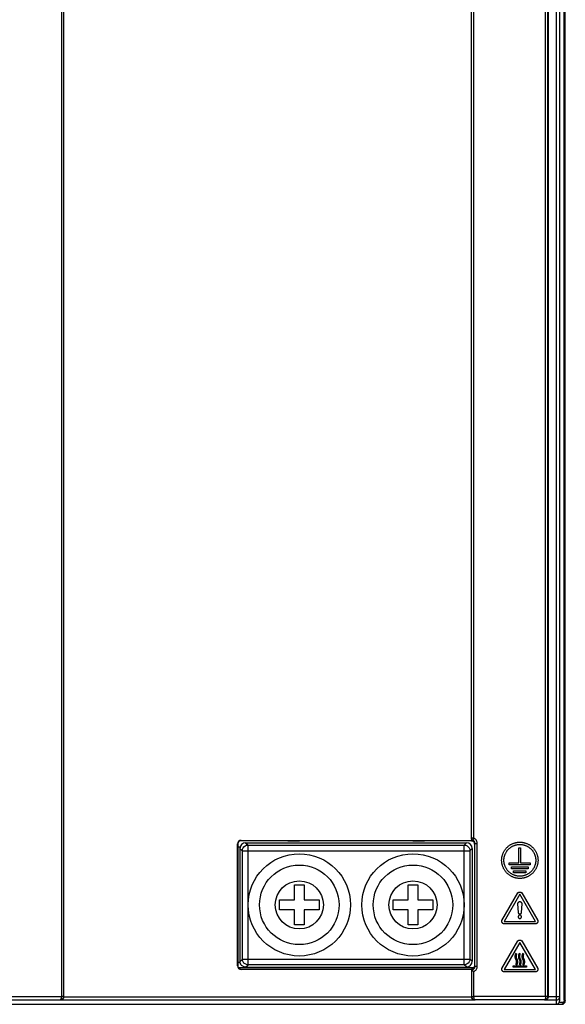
# Model space of a CAD drawing. Header units: millimetres. Extents: x -2013 to 423, y -990 to -169.
# Tile 25 of 50: x -402 to -354, y -578 to -491. Entities that reach past the tile are written whole.
import ezdxf

# ---------------------------------------------------------------- set-up
doc = ezdxf.new("R2010")
doc.units = ezdxf.units.MM
doc.header["$LTSCALE"] = 30.734
doc.layers.get('0').update_dxf_attribs({"linetype": 'CONTINUOUS'})
doc.layers.add('3_ALL_AXES', color=7, linetype='CONTINUOUS')
doc.layers.add('7_ALL_FEATURES', color=7, linetype='CONTINUOUS')

msp = doc.modelspace()

# ---------------------------------------------------------------- linework, layer by layer
at = {"color": 7, "linetype": 'Continuous'}
for p, q in [((-354.514, -327.851), (-354.514, -577.851)), ((-354.214, -328.151), (-354.214, -577.551)), ((-353.802, -577.489), (-353.802, -328.213)), ((-353.714, -577.551), (-353.714, -328.151)), ((-355.442, -577.163), (-355.442, -360.764)), ((-355.242, -577.16), (-355.242, -360.764)), ((-355.214, -360.735), (-355.214, -577.188)), ((-398.051, -364.271), (-398.051, -577.163)), ((-397.851, -364.271), (-397.851, -577.16)), ((-361.956, -563.238), (-361.956, -478.301)), ((-361.756, -563.238), (-361.756, -478.301)), ((-382.543, -563.723), (-382.518, -563.747)), ((-382.543, -574.479), (-382.543, -563.723)), ((-382.525, -563.997), (-382.323, -564.003)), ((-382.518, -563.747), (-382.518, -568.34)), ((-382.243, -563.423), (-361.987, -563.423)), ((-381.839, -563.627), (-362.404, -563.64)), ((-381.839, -563.627), (-381.627, -563.838)), ((-381.627, -563.838), (-362.602, -563.838)), ((-381.627, -574.364), (-381.627, -563.838)), ((-378.123, -563.451), (-377.105, -563.451)), ((-367.123, -563.451), (-366.105, -563.451)), ((-362.404, -563.64), (-362.602, -563.838)), ((-362.602, -574.364), (-362.602, -563.838)), ((-361.954, -563.332), (-361.963, -563.276)), ((-361.756, -563.238), (-361.956, -563.238)), ((-361.837, -563.42), (-361.853, -563.455)), ((-361.778, -563.282), (-361.756, -563.238)), ((-361.717, -563.691), (-361.712, -563.747)), ((-361.712, -563.747), (-361.659, -563.695)), ((-361.712, -563.747), (-361.712, -568.34)), ((-361.659, -563.695), (-361.459, -563.695)), ((-361.659, -574.507), (-361.659, -563.695)), ((-361.459, -574.507), (-361.459, -563.695)), ((-357.802, -564.079), (-357.642, -564.079)), ((-357.802, -565.403), (-357.802, -564.079)), ((-357.642, -564.079), (-357.642, -565.403)), ((-382.339, -564.126), (-382.127, -564.338)), ((-382.339, -564.126), (-382.339, -574.132)), ((-382.127, -564.338), (-362.102, -564.338)), ((-382.127, -573.864), (-382.127, -564.338)), ((-361.904, -564.14), (-362.102, -564.338)), ((-362.102, -564.338), (-362.102, -573.864)), ((-361.904, -564.14), (-361.904, -574.061)), ((-358.638, -565.403), (-357.802, -565.403)), ((-358.638, -565.563), (-358.638, -565.403)), ((-356.806, -565.563), (-358.638, -565.563)), ((-358.456, -565.76), (-356.987, -565.76)), ((-358.456, -565.92), (-358.456, -565.76)), ((-357.642, -565.403), (-356.806, -565.403)), ((-356.987, -565.76), (-356.987, -565.92)), ((-356.806, -565.403), (-356.806, -565.563)), ((-356.987, -565.92), (-358.456, -565.92)), ((-358.267, -566.116), (-357.177, -566.116)), ((-358.267, -566.276), (-358.267, -566.116)), ((-357.177, -566.276), (-358.267, -566.276)), ((-357.177, -566.116), (-357.177, -566.276)), ((-382.518, -568.34), (-382.515, -568.342)), ((-382.515, -568.342), (-382.515, -569.36)), ((-361.712, -568.34), (-361.715, -568.342)), ((-361.715, -568.342), (-361.715, -569.36)), ((-359.287, -570.478), (-357.883, -568.045)), ((-357.714, -568.171), (-359.093, -570.561)), ((-356.334, -570.561), (-357.714, -568.171)), ((-357.545, -568.045), (-356.14, -570.478)), ((-357.833, -569.763), (-357.882, -569)), ((-357.545, -569), (-357.594, -569.763)), ((-382.518, -569.361), (-382.515, -569.36)), ((-382.518, -569.361), (-382.518, -574.455)), ((-361.712, -569.361), (-361.715, -569.36)), ((-361.712, -569.361), (-361.712, -574.455)), ((-356.309, -570.77), (-359.118, -570.77)), ((-359.093, -570.561), (-356.334, -570.561)), ((-359.287, -574.707), (-357.883, -572.275)), ((-357.714, -572.401), (-359.093, -574.79)), ((-356.334, -574.79), (-357.714, -572.401)), ((-357.545, -572.275), (-356.14, -574.707)), ((-357.973, -573.461), (-358.085, -573.394)), ((-357.667, -573.461), (-357.778, -573.394)), ((-357.357, -573.461), (-357.469, -573.394)), ((-382.518, -574.455), (-382.543, -574.479)), ((-382.527, -574.137), (-382.339, -574.132)), ((-382.339, -574.075), (-382.127, -573.864)), ((-382.32, -574.23), (-382.339, -574.132)), ((-382.127, -573.864), (-362.102, -573.864)), ((-381.839, -574.575), (-381.627, -574.364)), ((-362.602, -574.364), (-381.627, -574.364)), ((-362.404, -574.561), (-362.602, -574.364)), ((-361.904, -574.061), (-362.102, -573.864)), ((-361.712, -574.455), (-361.659, -574.507)), ((-358.3, -574.452), (-357.127, -574.452)), ((-358.3, -574.582), (-358.3, -574.452)), ((-358.083, -574.315), (-357.975, -574.387)), ((-357.777, -574.315), (-357.668, -574.387)), ((-357.467, -574.315), (-357.359, -574.387)), ((-357.127, -574.452), (-357.127, -574.582)), ((-361.786, -574.651), (-382.444, -574.651)), ((-382.219, -574.754), (-382.243, -574.779)), ((-361.987, -574.779), (-382.243, -574.779)), ((-381.839, -574.575), (-362.404, -574.561)), ((-361.956, -574.807), (-361.956, -577.16)), ((-361.806, -574.651), (-361.745, -574.59)), ((-361.756, -574.964), (-361.714, -574.943)), ((-361.756, -577.163), (-361.756, -574.964)), ((-361.659, -574.507), (-361.459, -574.507)), ((-356.309, -575), (-359.118, -575)), ((-359.093, -574.79), (-356.334, -574.79)), ((-357.127, -574.582), (-358.3, -574.582)), ((-415.025, -577.851), (-354.014, -577.851)), ((-402.844, -577.163), (-398.051, -577.163)), ((-402.808, -577.463), (-398.15, -577.463)), ((-398.142, -577.498), (-398.15, -577.463)), ((-361.666, -577.498), (-398.142, -577.498)), ((-397.844, -577.188), (-397.851, -577.16)), ((-397.844, -577.16), (-397.844, -577.198)), ((-397.844, -577.198), (-361.963, -577.198)), ((-361.963, -577.198), (-361.963, -577.16)), ((-361.956, -577.16), (-361.949, -577.16)), ((-355.442, -577.163), (-361.756, -577.163)), ((-361.657, -577.463), (-361.666, -577.498)), ((-355.538, -577.463), (-361.657, -577.463)), ((-355.503, -577.498), (-355.538, -577.463)), ((-354.514, -577.498), (-355.503, -577.498)), ((-355.214, -577.188), (-355.242, -577.16)), ((-354.214, -577.198), (-355.214, -577.198)), ((-354.436, -577.488), (-354.514, -577.498)), ((-354.367, -577.459), (-354.436, -577.488)), ((-354.239, -577.672), (-353.909, -577.672)), ((-353.716, -577.586), (-353.714, -577.551))]:
    msp.add_line(p, q, dxfattribs=at)
for points in [[(-382.219, -563.447), (-382.275, -563.453), (-382.331, -563.469), (-382.385, -563.497), (-382.433, -563.537), (-382.471, -563.584), (-382.498, -563.638), (-382.514, -563.693), (-382.518, -563.747)], [(-382.127, -564.338), (-382.11, -564.209), (-382.06, -564.088), (-381.981, -563.985), (-381.877, -563.905), (-381.757, -563.855), (-381.627, -563.838)], [(-362.602, -563.838), (-362.472, -563.855), (-362.352, -563.905), (-362.248, -563.985), (-362.169, -564.088), (-362.119, -564.209), (-362.102, -564.338)], [(-362.011, -563.447), (-361.952, -563.453), (-361.895, -563.47), (-361.843, -563.499)], [(-361.853, -563.455), (-361.871, -563.446), (-361.89, -563.439), (-361.908, -563.434), (-361.927, -563.429), (-361.945, -563.426), (-361.963, -563.423)], [(-361.837, -563.42), (-361.871, -563.402), (-361.9, -563.376), (-361.924, -563.346), (-361.942, -563.312), (-361.952, -563.276), (-361.956, -563.238)], [(-361.853, -563.455), (-361.899, -563.422), (-361.933, -563.381), (-361.954, -563.332)], [(-361.843, -563.499), (-361.797, -563.537), (-361.76, -563.583), (-361.733, -563.636), (-361.717, -563.691)], [(-361.837, -563.42), (-361.832, -563.413), (-361.825, -563.393), (-361.812, -563.364), (-361.795, -563.326), (-361.778, -563.282)], [(-361.659, -563.695), (-361.66, -563.669), (-361.663, -563.644), (-361.669, -563.619), (-361.676, -563.594), (-361.686, -563.569), (-361.698, -563.547), (-361.71, -563.526), (-361.724, -563.508), (-361.738, -563.491), (-361.754, -563.476), (-361.771, -563.461), (-361.79, -563.447), (-361.812, -563.433), (-361.837, -563.42)], [(-361.459, -563.695), (-361.461, -563.652), (-361.466, -563.61), (-361.475, -563.568), (-361.488, -563.527), (-361.505, -563.486), (-361.524, -563.448), (-361.545, -563.415), (-361.567, -563.384), (-361.591, -563.356), (-361.617, -563.33), (-361.646, -563.305), (-361.678, -563.281), (-361.715, -563.259), (-361.756, -563.238)], [(-359.314, -565.177), (-359.313, -565.128), (-359.311, -565.079), (-359.306, -565.03), (-359.301, -564.981), (-359.294, -564.932), (-359.285, -564.883), (-359.274, -564.834), (-359.263, -564.785), (-359.249, -564.737), (-359.234, -564.689), (-359.218, -564.641), (-359.2, -564.594), (-359.181, -564.548), (-359.16, -564.501), (-359.138, -564.456), (-359.115, -564.411), (-359.09, -564.367), (-359.064, -564.324), (-359.036, -564.281), (-359.008, -564.24), (-358.977, -564.199), (-358.946, -564.159), (-358.913, -564.121), (-358.879, -564.083), (-358.844, -564.047), (-358.808, -564.012), (-358.77, -563.978), (-358.732, -563.945), (-358.692, -563.914), (-358.651, -563.884), (-358.61, -563.855), (-358.567, -563.827), (-358.524, -563.801), (-358.48, -563.776), (-358.435, -563.753), (-358.39, -563.731), (-358.344, -563.71), (-358.297, -563.691), (-358.25, -563.673), (-358.202, -563.657), (-358.154, -563.642), (-358.106, -563.629), (-358.057, -563.617), (-358.008, -563.606), (-357.959, -563.598), (-357.91, -563.59), (-357.861, -563.585), (-357.812, -563.581), (-357.763, -563.578), (-357.714, -563.577)], [(-359.114, -565.177), (-359.113, -565.134), (-359.111, -565.091), (-359.107, -565.048), (-359.102, -565.005), (-359.096, -564.962), (-359.088, -564.92), (-359.079, -564.877), (-359.069, -564.834), (-359.057, -564.792), (-359.044, -564.75), (-359.03, -564.708), (-359.014, -564.667), (-358.998, -564.626), (-358.98, -564.586), (-358.96, -564.546), (-358.94, -564.507), (-358.918, -564.468), (-358.895, -564.43), (-358.871, -564.393), (-358.846, -564.357), (-358.819, -564.321), (-358.792, -564.287), (-358.763, -564.253), (-358.734, -564.22), (-358.703, -564.188), (-358.671, -564.157), (-358.638, -564.128), (-358.605, -564.099), (-358.57, -564.072), (-358.534, -564.045), (-358.498, -564.02), (-358.461, -563.996), (-358.423, -563.973), (-358.384, -563.951), (-358.345, -563.931), (-358.305, -563.912), (-358.265, -563.894), (-358.224, -563.877), (-358.183, -563.861), (-358.141, -563.847), (-358.099, -563.834), (-358.057, -563.822), (-358.014, -563.812), (-357.972, -563.803), (-357.929, -563.795), (-357.886, -563.789), (-357.843, -563.784), (-357.8, -563.78), (-357.757, -563.778), (-357.714, -563.777)], [(-357.714, -563.577), (-357.665, -563.578), (-357.616, -563.581), (-357.566, -563.585), (-357.517, -563.59), (-357.468, -563.598), (-357.419, -563.606), (-357.37, -563.617), (-357.322, -563.629), (-357.273, -563.642), (-357.225, -563.657), (-357.178, -563.673), (-357.131, -563.691), (-357.084, -563.71), (-357.038, -563.731), (-356.992, -563.753), (-356.948, -563.776), (-356.904, -563.801), (-356.86, -563.827), (-356.818, -563.855), (-356.776, -563.884), (-356.735, -563.914), (-356.696, -563.945), (-356.657, -563.978), (-356.62, -564.012), (-356.583, -564.047), (-356.548, -564.083), (-356.514, -564.121), (-356.482, -564.159), (-356.45, -564.199), (-356.42, -564.24), (-356.391, -564.281), (-356.364, -564.324), (-356.338, -564.367), (-356.313, -564.411), (-356.289, -564.456), (-356.267, -564.501), (-356.247, -564.548), (-356.227, -564.594), (-356.21, -564.641), (-356.193, -564.689), (-356.178, -564.737), (-356.165, -564.785), (-356.153, -564.834), (-356.143, -564.883), (-356.134, -564.932), (-356.127, -564.981), (-356.121, -565.03), (-356.117, -565.079), (-356.115, -565.128), (-356.114, -565.177)], [(-357.714, -563.777), (-357.671, -563.778), (-357.628, -563.78), (-357.585, -563.784), (-357.542, -563.789), (-357.499, -563.795), (-357.456, -563.803), (-357.413, -563.812), (-357.371, -563.822), (-357.328, -563.834), (-357.286, -563.847), (-357.245, -563.861), (-357.204, -563.877), (-357.163, -563.894), (-357.122, -563.912), (-357.083, -563.931), (-357.043, -563.951), (-357.005, -563.973), (-356.967, -563.996), (-356.93, -564.02), (-356.893, -564.045), (-356.858, -564.072), (-356.823, -564.099), (-356.789, -564.128), (-356.756, -564.157), (-356.725, -564.188), (-356.694, -564.22), (-356.664, -564.253), (-356.636, -564.287), (-356.608, -564.321), (-356.582, -564.357), (-356.557, -564.393), (-356.533, -564.43), (-356.51, -564.468), (-356.488, -564.507), (-356.467, -564.546), (-356.448, -564.586), (-356.43, -564.626), (-356.413, -564.667), (-356.398, -564.708), (-356.383, -564.75), (-356.37, -564.792), (-356.359, -564.834), (-356.348, -564.877), (-356.339, -564.919), (-356.331, -564.962), (-356.325, -565.005), (-356.32, -565.048), (-356.317, -565.091), (-356.315, -565.134), (-356.314, -565.177)], [(-357.714, -566.777), (-357.763, -566.776), (-357.812, -566.774), (-357.861, -566.77), (-357.91, -566.764), (-357.959, -566.757), (-358.008, -566.748), (-358.057, -566.738), (-358.106, -566.726), (-358.154, -566.713), (-358.202, -566.698), (-358.25, -566.682), (-358.297, -566.664), (-358.344, -566.645), (-358.39, -566.624), (-358.435, -566.602), (-358.48, -566.578), (-358.524, -566.554), (-358.567, -566.527), (-358.61, -566.5), (-358.651, -566.471), (-358.692, -566.441), (-358.732, -566.41), (-358.77, -566.377), (-358.808, -566.343), (-358.844, -566.308), (-358.879, -566.271), (-358.913, -566.234), (-358.946, -566.195), (-358.977, -566.156), (-359.008, -566.115), (-359.036, -566.073), (-359.064, -566.031), (-359.09, -565.988), (-359.115, -565.943), (-359.138, -565.899), (-359.16, -565.853), (-359.181, -565.807), (-359.2, -565.76), (-359.218, -565.713), (-359.234, -565.666), (-359.249, -565.618), (-359.263, -565.569), (-359.274, -565.521), (-359.285, -565.472), (-359.294, -565.423), (-359.301, -565.374), (-359.306, -565.325), (-359.311, -565.276), (-359.313, -565.226), (-359.314, -565.177)], [(-357.714, -566.577), (-357.757, -566.577), (-357.8, -566.574), (-357.843, -566.571), (-357.886, -566.566), (-357.929, -566.56), (-357.972, -566.552), (-358.014, -566.543), (-358.057, -566.532), (-358.099, -566.521), (-358.141, -566.508), (-358.183, -566.493), (-358.224, -566.478), (-358.265, -566.461), (-358.305, -566.443), (-358.345, -566.424), (-358.384, -566.403), (-358.423, -566.382), (-358.461, -566.359), (-358.498, -566.335), (-358.534, -566.309), (-358.57, -566.283), (-358.604, -566.256), (-358.638, -566.227), (-358.671, -566.197), (-358.703, -566.166), (-358.734, -566.135), (-358.763, -566.102), (-358.792, -566.068), (-358.819, -566.033), (-358.846, -565.998), (-358.871, -565.961), (-358.895, -565.924), (-358.918, -565.886), (-358.94, -565.848), (-358.96, -565.808), (-358.979, -565.769), (-358.998, -565.728), (-359.014, -565.688), (-359.03, -565.646), (-359.044, -565.605), (-359.057, -565.563), (-359.069, -565.52), (-359.079, -565.478), (-359.088, -565.435), (-359.096, -565.392), (-359.102, -565.349), (-359.107, -565.306), (-359.111, -565.263), (-359.113, -565.22), (-359.114, -565.177)], [(-356.314, -565.177), (-356.315, -565.22), (-356.317, -565.263), (-356.32, -565.306), (-356.325, -565.349), (-356.331, -565.392), (-356.339, -565.435), (-356.348, -565.478), (-356.359, -565.52), (-356.37, -565.563), (-356.383, -565.605), (-356.398, -565.646), (-356.413, -565.687), (-356.43, -565.728), (-356.448, -565.769), (-356.467, -565.808), (-356.488, -565.848), (-356.51, -565.886), (-356.532, -565.924), (-356.557, -565.961), (-356.582, -565.998), (-356.608, -566.033), (-356.636, -566.068), (-356.664, -566.102), (-356.694, -566.135), (-356.725, -566.166), (-356.756, -566.197), (-356.789, -566.227), (-356.823, -566.255), (-356.858, -566.283), (-356.893, -566.309), (-356.93, -566.335), (-356.967, -566.359), (-357.005, -566.381), (-357.043, -566.403), (-357.083, -566.424), (-357.122, -566.443), (-357.163, -566.461), (-357.204, -566.478), (-357.245, -566.493), (-357.286, -566.508), (-357.328, -566.521), (-357.371, -566.532), (-357.413, -566.543), (-357.456, -566.552), (-357.499, -566.56), (-357.542, -566.566), (-357.585, -566.571), (-357.628, -566.574), (-357.671, -566.577), (-357.714, -566.577)], [(-356.114, -565.177), (-356.115, -565.226), (-356.117, -565.275), (-356.121, -565.325), (-356.127, -565.374), (-356.134, -565.423), (-356.143, -565.472), (-356.153, -565.521), (-356.165, -565.569), (-356.178, -565.618), (-356.193, -565.666), (-356.21, -565.713), (-356.227, -565.76), (-356.247, -565.807), (-356.267, -565.853), (-356.289, -565.899), (-356.313, -565.943), (-356.338, -565.988), (-356.364, -566.031), (-356.391, -566.073), (-356.42, -566.115), (-356.45, -566.156), (-356.482, -566.195), (-356.514, -566.234), (-356.548, -566.271), (-356.583, -566.308), (-356.62, -566.343), (-356.657, -566.377), (-356.696, -566.41), (-356.735, -566.441), (-356.776, -566.471), (-356.818, -566.5), (-356.86, -566.527), (-356.904, -566.554), (-356.948, -566.578), (-356.992, -566.602), (-357.038, -566.624), (-357.084, -566.644), (-357.131, -566.664), (-357.178, -566.682), (-357.225, -566.698), (-357.273, -566.713), (-357.322, -566.726), (-357.37, -566.738), (-357.419, -566.748), (-357.468, -566.757), (-357.517, -566.764), (-357.566, -566.77), (-357.616, -566.774), (-357.665, -566.776), (-357.714, -566.777)], [(-357.883, -568.045), (-357.88, -568.041), (-357.877, -568.037), (-357.874, -568.032), (-357.871, -568.028), (-357.867, -568.025), (-357.863, -568.021), (-357.859, -568.017), (-357.855, -568.014), (-357.851, -568.011), (-357.847, -568.007), (-357.842, -568.004), (-357.837, -568.002), (-357.832, -567.999), (-357.827, -567.996), (-357.822, -567.994), (-357.817, -567.991), (-357.811, -567.989), (-357.806, -567.987), (-357.8, -567.985), (-357.794, -567.983), (-357.788, -567.982), (-357.783, -567.98), (-357.777, -567.979), (-357.77, -567.977), (-357.764, -567.976), (-357.758, -567.975), (-357.752, -567.974), (-357.746, -567.974), (-357.739, -567.973), (-357.733, -567.973), (-357.726, -567.972), (-357.72, -567.972), (-357.714, -567.972), (-357.707, -567.972), (-357.701, -567.972), (-357.695, -567.973), (-357.688, -567.973), (-357.682, -567.974), (-357.676, -567.974), (-357.669, -567.975), (-357.663, -567.976), (-357.657, -567.977), (-357.651, -567.979), (-357.645, -567.98), (-357.639, -567.982), (-357.633, -567.983), (-357.627, -567.985), (-357.622, -567.987), (-357.616, -567.989), (-357.611, -567.991), (-357.605, -567.994), (-357.6, -567.996), (-357.595, -567.999), (-357.59, -568.002), (-357.585, -568.004), (-357.581, -568.007), (-357.576, -568.011), (-357.572, -568.014), (-357.568, -568.017), (-357.564, -568.021), (-357.56, -568.025), (-357.557, -568.028), (-357.553, -568.032), (-357.55, -568.037), (-357.547, -568.041), (-357.545, -568.045)], [(-357.882, -569), (-357.882, -568.995), (-357.882, -568.99), (-357.882, -568.986), (-357.881, -568.981), (-357.88, -568.976), (-357.88, -568.972), (-357.879, -568.967), (-357.878, -568.962), (-357.876, -568.958), (-357.875, -568.953), (-357.874, -568.948), (-357.872, -568.943), (-357.87, -568.939), (-357.869, -568.934), (-357.867, -568.929), (-357.865, -568.924), (-357.862, -568.92), (-357.86, -568.915), (-357.858, -568.911), (-357.855, -568.906), (-357.853, -568.902), (-357.85, -568.897), (-357.847, -568.893), (-357.844, -568.888), (-357.841, -568.884), (-357.838, -568.88), (-357.835, -568.876), (-357.832, -568.872), (-357.829, -568.867), (-357.825, -568.864), (-357.822, -568.86), (-357.818, -568.856), (-357.815, -568.852), (-357.811, -568.849), (-357.807, -568.845), (-357.803, -568.842), (-357.8, -568.839), (-357.796, -568.836), (-357.792, -568.833), (-357.788, -568.83), (-357.784, -568.827), (-357.779, -568.824), (-357.775, -568.822), (-357.771, -568.82), (-357.767, -568.817), (-357.763, -568.815), (-357.758, -568.813), (-357.754, -568.812), (-357.75, -568.81), (-357.745, -568.809), (-357.741, -568.807), (-357.736, -568.806), (-357.732, -568.806), (-357.727, -568.805), (-357.723, -568.804), (-357.718, -568.804), (-357.714, -568.804)], [(-357.714, -568.804), (-357.709, -568.804), (-357.705, -568.804), (-357.7, -568.805), (-357.696, -568.806), (-357.691, -568.806), (-357.687, -568.807), (-357.682, -568.809), (-357.678, -568.81), (-357.674, -568.812), (-357.669, -568.813), (-357.665, -568.815), (-357.661, -568.817), (-357.656, -568.82), (-357.652, -568.822), (-357.648, -568.824), (-357.644, -568.827), (-357.64, -568.83), (-357.636, -568.833), (-357.632, -568.836), (-357.628, -568.839), (-357.624, -568.842), (-357.62, -568.845), (-357.616, -568.849), (-357.613, -568.852), (-357.609, -568.856), (-357.606, -568.86), (-357.602, -568.864), (-357.599, -568.867), (-357.595, -568.872), (-357.592, -568.876), (-357.589, -568.88), (-357.586, -568.884), (-357.583, -568.888), (-357.58, -568.893), (-357.577, -568.897), (-357.575, -568.902), (-357.572, -568.906), (-357.57, -568.911), (-357.567, -568.915), (-357.565, -568.92), (-357.563, -568.924), (-357.561, -568.929), (-357.559, -568.934), (-357.557, -568.939), (-357.555, -568.943), (-357.554, -568.948), (-357.552, -568.953), (-357.551, -568.958), (-357.55, -568.962), (-357.549, -568.967), (-357.548, -568.972), (-357.547, -568.976), (-357.546, -568.981), (-357.546, -568.986), (-357.545, -568.99), (-357.545, -568.995), (-357.545, -569)], [(-357.714, -569.999), (-357.718, -569.999), (-357.722, -569.999), (-357.726, -569.999), (-357.73, -570), (-357.734, -570.001), (-357.738, -570.001), (-357.742, -570.002), (-357.746, -570.004), (-357.75, -570.005), (-357.754, -570.006), (-357.758, -570.008), (-357.762, -570.009), (-357.766, -570.011), (-357.77, -570.013), (-357.774, -570.015), (-357.778, -570.017), (-357.782, -570.02), (-357.785, -570.022), (-357.789, -570.025), (-357.793, -570.027), (-357.796, -570.03), (-357.8, -570.033), (-357.804, -570.036), (-357.807, -570.038), (-357.81, -570.042), (-357.814, -570.045), (-357.817, -570.048), (-357.82, -570.051), (-357.823, -570.054), (-357.826, -570.058), (-357.829, -570.061), (-357.832, -570.065), (-357.835, -570.069), (-357.838, -570.072), (-357.84, -570.076), (-357.843, -570.08), (-357.845, -570.083), (-357.848, -570.087), (-357.85, -570.091), (-357.852, -570.095), (-357.854, -570.099), (-357.855, -570.103), (-357.857, -570.107), (-357.859, -570.111), (-357.86, -570.115), (-357.861, -570.119), (-357.863, -570.123), (-357.864, -570.127), (-357.864, -570.131), (-357.865, -570.135), (-357.866, -570.139), (-357.866, -570.143), (-357.866, -570.147), (-357.866, -570.151)], [(-357.866, -570.151), (-357.866, -570.155), (-357.866, -570.159), (-357.866, -570.163), (-357.865, -570.167), (-357.864, -570.171), (-357.864, -570.175), (-357.863, -570.179), (-357.861, -570.184), (-357.86, -570.188), (-357.859, -570.192), (-357.857, -570.196), (-357.855, -570.2), (-357.854, -570.203), (-357.852, -570.207), (-357.85, -570.211), (-357.848, -570.215), (-357.845, -570.219), (-357.843, -570.223), (-357.84, -570.227), (-357.838, -570.23), (-357.835, -570.234), (-357.832, -570.238), (-357.829, -570.241), (-357.826, -570.245), (-357.823, -570.248), (-357.82, -570.251), (-357.817, -570.255), (-357.814, -570.258), (-357.81, -570.261), (-357.807, -570.264), (-357.804, -570.267), (-357.8, -570.27), (-357.796, -570.273), (-357.793, -570.275), (-357.789, -570.278), (-357.785, -570.28), (-357.782, -570.283), (-357.778, -570.285), (-357.774, -570.287), (-357.77, -570.289), (-357.766, -570.291), (-357.762, -570.293), (-357.758, -570.295), (-357.754, -570.296), (-357.75, -570.298), (-357.746, -570.299), (-357.742, -570.3), (-357.738, -570.301), (-357.734, -570.302), (-357.73, -570.303), (-357.726, -570.303), (-357.722, -570.304), (-357.718, -570.304), (-357.714, -570.304)], [(-357.714, -569.919), (-357.717, -569.919), (-357.72, -569.919), (-357.724, -569.919), (-357.727, -569.918), (-357.73, -569.917), (-357.733, -569.917), (-357.736, -569.916), (-357.74, -569.914), (-357.743, -569.913), (-357.746, -569.912), (-357.749, -569.911), (-357.752, -569.909), (-357.755, -569.907), (-357.758, -569.905), (-357.761, -569.904), (-357.764, -569.902), (-357.767, -569.899), (-357.769, -569.897), (-357.772, -569.895), (-357.775, -569.892), (-357.777, -569.89), (-357.78, -569.887), (-357.783, -569.885), (-357.785, -569.882), (-357.788, -569.879), (-357.79, -569.876), (-357.792, -569.873), (-357.795, -569.87), (-357.797, -569.867), (-357.799, -569.864), (-357.801, -569.861), (-357.804, -569.858), (-357.806, -569.854), (-357.808, -569.851), (-357.809, -569.848), (-357.811, -569.844), (-357.813, -569.841), (-357.815, -569.837), (-357.816, -569.834), (-357.818, -569.83), (-357.82, -569.827), (-357.821, -569.823), (-357.822, -569.82), (-357.824, -569.816), (-357.825, -569.812), (-357.826, -569.809), (-357.827, -569.805), (-357.828, -569.801), (-357.829, -569.798), (-357.83, -569.794), (-357.831, -569.791), (-357.831, -569.787), (-357.832, -569.784), (-357.832, -569.78), (-357.833, -569.777), (-357.833, -569.773), (-357.833, -569.77), (-357.833, -569.766), (-357.833, -569.763)], [(-357.594, -569.763), (-357.594, -569.766), (-357.594, -569.77), (-357.594, -569.773), (-357.595, -569.777), (-357.595, -569.78), (-357.596, -569.784), (-357.596, -569.787), (-357.597, -569.791), (-357.598, -569.794), (-357.598, -569.798), (-357.599, -569.801), (-357.6, -569.805), (-357.601, -569.809), (-357.602, -569.812), (-357.604, -569.816), (-357.605, -569.82), (-357.606, -569.823), (-357.608, -569.827), (-357.609, -569.83), (-357.611, -569.834), (-357.613, -569.837), (-357.614, -569.841), (-357.616, -569.844), (-357.618, -569.848), (-357.62, -569.851), (-357.622, -569.854), (-357.624, -569.858), (-357.626, -569.861), (-357.628, -569.864), (-357.63, -569.867), (-357.633, -569.87), (-357.635, -569.873), (-357.637, -569.876), (-357.64, -569.879), (-357.642, -569.882), (-357.645, -569.885), (-357.647, -569.887), (-357.65, -569.89), (-357.653, -569.892), (-357.655, -569.895), (-357.658, -569.897), (-357.661, -569.899), (-357.664, -569.902), (-357.667, -569.904), (-357.669, -569.905), (-357.672, -569.907), (-357.675, -569.909), (-357.678, -569.911), (-357.681, -569.912), (-357.685, -569.913), (-357.688, -569.914), (-357.691, -569.916), (-357.694, -569.917), (-357.697, -569.917), (-357.7, -569.918), (-357.704, -569.919), (-357.707, -569.919), (-357.71, -569.919), (-357.714, -569.919)], [(-357.561, -570.151), (-357.561, -570.147), (-357.561, -570.143), (-357.562, -570.139), (-357.562, -570.135), (-357.563, -570.131), (-357.564, -570.127), (-357.565, -570.123), (-357.566, -570.119), (-357.567, -570.115), (-357.569, -570.111), (-357.57, -570.107), (-357.572, -570.103), (-357.574, -570.099), (-357.576, -570.095), (-357.578, -570.091), (-357.58, -570.087), (-357.582, -570.083), (-357.584, -570.08), (-357.587, -570.076), (-357.59, -570.072), (-357.592, -570.069), (-357.595, -570.065), (-357.598, -570.061), (-357.601, -570.058), (-357.604, -570.054), (-357.607, -570.051), (-357.61, -570.048), (-357.614, -570.045), (-357.617, -570.042), (-357.62, -570.038), (-357.624, -570.036), (-357.627, -570.033), (-357.631, -570.03), (-357.635, -570.027), (-357.638, -570.025), (-357.642, -570.022), (-357.646, -570.02), (-357.65, -570.017), (-357.654, -570.015), (-357.657, -570.013), (-357.661, -570.011), (-357.665, -570.009), (-357.669, -570.008), (-357.673, -570.006), (-357.677, -570.005), (-357.681, -570.004), (-357.685, -570.002), (-357.689, -570.001), (-357.694, -570.001), (-357.698, -570), (-357.702, -569.999), (-357.706, -569.999), (-357.71, -569.999), (-357.714, -569.999)], [(-357.714, -570.304), (-357.71, -570.304), (-357.706, -570.304), (-357.702, -570.303), (-357.698, -570.303), (-357.694, -570.302), (-357.689, -570.301), (-357.685, -570.3), (-357.681, -570.299), (-357.677, -570.298), (-357.673, -570.296), (-357.669, -570.295), (-357.665, -570.293), (-357.661, -570.291), (-357.657, -570.289), (-357.654, -570.287), (-357.65, -570.285), (-357.646, -570.283), (-357.642, -570.28), (-357.638, -570.278), (-357.635, -570.275), (-357.631, -570.273), (-357.627, -570.27), (-357.624, -570.267), (-357.62, -570.264), (-357.617, -570.261), (-357.614, -570.258), (-357.61, -570.255), (-357.607, -570.251), (-357.604, -570.248), (-357.601, -570.245), (-357.598, -570.241), (-357.595, -570.238), (-357.592, -570.234), (-357.59, -570.23), (-357.587, -570.227), (-357.584, -570.223), (-357.582, -570.219), (-357.58, -570.215), (-357.578, -570.211), (-357.576, -570.207), (-357.574, -570.203), (-357.572, -570.2), (-357.57, -570.196), (-357.569, -570.192), (-357.567, -570.188), (-357.566, -570.184), (-357.565, -570.179), (-357.564, -570.175), (-357.563, -570.171), (-357.562, -570.167), (-357.562, -570.163), (-357.561, -570.159), (-357.561, -570.155), (-357.561, -570.151)], [(-359.118, -570.77), (-359.123, -570.77), (-359.128, -570.77), (-359.133, -570.769), (-359.139, -570.768), (-359.144, -570.767), (-359.149, -570.766), (-359.154, -570.764), (-359.159, -570.762), (-359.164, -570.76), (-359.169, -570.758), (-359.174, -570.756), (-359.179, -570.753), (-359.183, -570.75), (-359.188, -570.747), (-359.193, -570.744), (-359.198, -570.74), (-359.202, -570.737), (-359.207, -570.733), (-359.211, -570.729), (-359.216, -570.725), (-359.22, -570.721), (-359.224, -570.716), (-359.229, -570.712), (-359.233, -570.707), (-359.237, -570.702), (-359.241, -570.697), (-359.245, -570.693), (-359.249, -570.687), (-359.252, -570.682), (-359.256, -570.677), (-359.259, -570.672), (-359.263, -570.666), (-359.266, -570.661), (-359.269, -570.655), (-359.272, -570.649), (-359.275, -570.644), (-359.278, -570.638), (-359.28, -570.632), (-359.283, -570.626), (-359.285, -570.621), (-359.288, -570.615), (-359.29, -570.609), (-359.292, -570.603), (-359.293, -570.597), (-359.295, -570.591), (-359.297, -570.585), (-359.298, -570.579), (-359.299, -570.573), (-359.3, -570.568), (-359.301, -570.562), (-359.301, -570.556), (-359.302, -570.55), (-359.302, -570.545), (-359.302, -570.539), (-359.302, -570.533), (-359.302, -570.528), (-359.301, -570.522), (-359.3, -570.517), (-359.3, -570.512), (-359.298, -570.507), (-359.297, -570.501), (-359.296, -570.496), (-359.294, -570.492), (-359.292, -570.487), (-359.29, -570.482), (-359.287, -570.478)], [(-356.14, -570.478), (-356.138, -570.482), (-356.136, -570.487), (-356.134, -570.492), (-356.132, -570.496), (-356.13, -570.501), (-356.129, -570.506), (-356.128, -570.512), (-356.127, -570.517), (-356.126, -570.522), (-356.126, -570.528), (-356.125, -570.533), (-356.125, -570.539), (-356.125, -570.544), (-356.126, -570.55), (-356.126, -570.556), (-356.127, -570.562), (-356.127, -570.567), (-356.128, -570.573), (-356.13, -570.579), (-356.131, -570.585), (-356.132, -570.591), (-356.134, -570.597), (-356.136, -570.603), (-356.138, -570.609), (-356.14, -570.615), (-356.142, -570.621), (-356.144, -570.626), (-356.147, -570.632), (-356.149, -570.638), (-356.152, -570.644), (-356.155, -570.649), (-356.158, -570.655), (-356.161, -570.661), (-356.165, -570.666), (-356.168, -570.672), (-356.171, -570.677), (-356.175, -570.682), (-356.179, -570.687), (-356.182, -570.692), (-356.186, -570.697), (-356.19, -570.702), (-356.194, -570.707), (-356.199, -570.712), (-356.203, -570.716), (-356.207, -570.721), (-356.211, -570.725), (-356.216, -570.729), (-356.22, -570.733), (-356.225, -570.737), (-356.23, -570.74), (-356.234, -570.744), (-356.239, -570.747), (-356.244, -570.75), (-356.249, -570.753), (-356.254, -570.755), (-356.259, -570.758), (-356.263, -570.76), (-356.268, -570.762), (-356.274, -570.764), (-356.279, -570.766), (-356.284, -570.767), (-356.289, -570.768), (-356.294, -570.769), (-356.299, -570.77), (-356.304, -570.77), (-356.309, -570.77)], [(-357.883, -572.275), (-357.88, -572.27), (-357.877, -572.266), (-357.874, -572.262), (-357.871, -572.258), (-357.867, -572.254), (-357.863, -572.25), (-357.859, -572.247), (-357.855, -572.243), (-357.851, -572.24), (-357.847, -572.237), (-357.842, -572.234), (-357.837, -572.231), (-357.832, -572.228), (-357.827, -572.226), (-357.822, -572.223), (-357.817, -572.221), (-357.811, -572.219), (-357.806, -572.216), (-357.8, -572.214), (-357.794, -572.213), (-357.788, -572.211), (-357.782, -572.209), (-357.776, -572.208), (-357.77, -572.207), (-357.764, -572.206), (-357.758, -572.205), (-357.752, -572.204), (-357.745, -572.203), (-357.739, -572.202), (-357.733, -572.202), (-357.726, -572.202), (-357.72, -572.201), (-357.714, -572.201), (-357.707, -572.201), (-357.701, -572.202), (-357.694, -572.202), (-357.688, -572.202), (-357.682, -572.203), (-357.675, -572.204), (-357.669, -572.205), (-357.663, -572.206), (-357.657, -572.207), (-357.651, -572.208), (-357.645, -572.209), (-357.639, -572.211), (-357.633, -572.213), (-357.627, -572.214), (-357.622, -572.216), (-357.616, -572.219), (-357.611, -572.221), (-357.605, -572.223), (-357.6, -572.226), (-357.595, -572.228), (-357.59, -572.231), (-357.585, -572.234), (-357.581, -572.237), (-357.576, -572.24), (-357.572, -572.243), (-357.568, -572.247), (-357.564, -572.25), (-357.56, -572.254), (-357.557, -572.258), (-357.553, -572.262), (-357.55, -572.266), (-357.547, -572.27), (-357.545, -572.275)], [(-358.085, -573.394), (-358.091, -573.405), (-358.097, -573.415), (-358.102, -573.426), (-358.107, -573.438), (-358.112, -573.449), (-358.117, -573.461), (-358.121, -573.473), (-358.125, -573.485), (-358.128, -573.497), (-358.132, -573.51), (-358.135, -573.522), (-358.137, -573.535), (-358.139, -573.547), (-358.141, -573.56), (-358.143, -573.573), (-358.144, -573.586), (-358.146, -573.599), (-358.146, -573.612), (-358.147, -573.625), (-358.147, -573.639), (-358.147, -573.652), (-358.146, -573.665), (-358.145, -573.678), (-358.144, -573.691), (-358.143, -573.705), (-358.141, -573.718), (-358.139, -573.731), (-358.137, -573.744), (-358.134, -573.756), (-358.131, -573.769), (-358.128, -573.782), (-358.125, -573.794), (-358.121, -573.807), (-358.117, -573.819), (-358.113, -573.831), (-358.108, -573.843), (-358.104, -573.855), (-358.098, -573.867), (-358.093, -573.878), (-358.087, -573.889), (-358.081, -573.9), (-358.075, -573.911)], [(-357.969, -573.856), (-357.973, -573.848), (-357.978, -573.839), (-357.982, -573.831), (-357.986, -573.822), (-357.99, -573.813), (-357.994, -573.804), (-357.997, -573.795), (-358, -573.786), (-358.003, -573.777), (-358.006, -573.767), (-358.009, -573.757), (-358.011, -573.748), (-358.013, -573.738), (-358.015, -573.728), (-358.017, -573.718), (-358.018, -573.708), (-358.019, -573.698), (-358.02, -573.688), (-358.021, -573.678), (-358.022, -573.668), (-358.022, -573.658), (-358.022, -573.648), (-358.022, -573.638), (-358.021, -573.628), (-358.021, -573.618), (-358.02, -573.608), (-358.019, -573.598), (-358.017, -573.588), (-358.016, -573.579), (-358.014, -573.569), (-358.012, -573.559), (-358.01, -573.55), (-358.007, -573.54), (-358.004, -573.531), (-358.001, -573.522), (-357.998, -573.513), (-357.995, -573.504), (-357.991, -573.495), (-357.987, -573.486), (-357.983, -573.478), (-357.978, -573.47), (-357.973, -573.461)], [(-357.778, -573.394), (-357.784, -573.405), (-357.79, -573.415), (-357.796, -573.426), (-357.801, -573.438), (-357.806, -573.449), (-357.81, -573.461), (-357.815, -573.473), (-357.818, -573.485), (-357.822, -573.497), (-357.825, -573.51), (-357.828, -573.522), (-357.831, -573.535), (-357.833, -573.547), (-357.835, -573.56), (-357.837, -573.573), (-357.838, -573.586), (-357.839, -573.599), (-357.84, -573.612), (-357.84, -573.625), (-357.84, -573.639), (-357.84, -573.652), (-357.84, -573.665), (-357.839, -573.678), (-357.838, -573.691), (-357.836, -573.705), (-357.835, -573.718), (-357.833, -573.731), (-357.83, -573.744), (-357.828, -573.756), (-357.825, -573.769), (-357.822, -573.782), (-357.818, -573.794), (-357.815, -573.807), (-357.811, -573.819), (-357.807, -573.831), (-357.802, -573.843), (-357.797, -573.855), (-357.792, -573.867), (-357.787, -573.878), (-357.781, -573.889), (-357.775, -573.9), (-357.769, -573.911)], [(-357.662, -573.856), (-357.667, -573.848), (-357.671, -573.839), (-357.676, -573.831), (-357.68, -573.822), (-357.684, -573.813), (-357.687, -573.804), (-357.691, -573.795), (-357.694, -573.786), (-357.697, -573.777), (-357.7, -573.767), (-357.702, -573.757), (-357.705, -573.748), (-357.707, -573.738), (-357.709, -573.728), (-357.71, -573.718), (-357.712, -573.708), (-357.713, -573.698), (-357.714, -573.688), (-357.715, -573.678), (-357.715, -573.668), (-357.715, -573.658), (-357.716, -573.648), (-357.715, -573.638), (-357.715, -573.628), (-357.714, -573.618), (-357.713, -573.608), (-357.712, -573.598), (-357.711, -573.588), (-357.709, -573.579), (-357.708, -573.569), (-357.706, -573.559), (-357.703, -573.55), (-357.701, -573.54), (-357.698, -573.531), (-357.695, -573.522), (-357.692, -573.513), (-357.688, -573.504), (-357.685, -573.495), (-357.681, -573.486), (-357.676, -573.478), (-357.672, -573.47), (-357.667, -573.461)], [(-357.469, -573.394), (-357.475, -573.405), (-357.481, -573.415), (-357.486, -573.426), (-357.491, -573.438), (-357.496, -573.449), (-357.501, -573.461), (-357.505, -573.473), (-357.509, -573.485), (-357.512, -573.497), (-357.516, -573.51), (-357.519, -573.522), (-357.521, -573.535), (-357.523, -573.547), (-357.525, -573.56), (-357.527, -573.573), (-357.528, -573.586), (-357.53, -573.599), (-357.53, -573.612), (-357.531, -573.625), (-357.531, -573.639), (-357.531, -573.652), (-357.53, -573.665), (-357.529, -573.678), (-357.528, -573.691), (-357.527, -573.705), (-357.525, -573.718), (-357.523, -573.731), (-357.521, -573.744), (-357.518, -573.756), (-357.515, -573.769), (-357.512, -573.782), (-357.509, -573.794), (-357.505, -573.807), (-357.501, -573.819), (-357.497, -573.831), (-357.492, -573.843), (-357.488, -573.855), (-357.482, -573.867), (-357.477, -573.878), (-357.471, -573.889), (-357.465, -573.9), (-357.459, -573.911)], [(-357.353, -573.856), (-357.357, -573.848), (-357.362, -573.839), (-357.366, -573.831), (-357.37, -573.822), (-357.374, -573.813), (-357.378, -573.804), (-357.381, -573.795), (-357.384, -573.786), (-357.387, -573.777), (-357.39, -573.767), (-357.393, -573.757), (-357.395, -573.748), (-357.397, -573.738), (-357.399, -573.728), (-357.401, -573.718), (-357.402, -573.708), (-357.403, -573.698), (-357.404, -573.688), (-357.405, -573.678), (-357.406, -573.668), (-357.406, -573.658), (-357.406, -573.648), (-357.406, -573.638), (-357.405, -573.628), (-357.405, -573.618), (-357.404, -573.608), (-357.403, -573.598), (-357.401, -573.588), (-357.4, -573.579), (-357.398, -573.569), (-357.396, -573.559), (-357.394, -573.55), (-357.391, -573.54), (-357.388, -573.531), (-357.385, -573.522), (-357.382, -573.513), (-357.379, -573.504), (-357.375, -573.495), (-357.371, -573.486), (-357.367, -573.478), (-357.362, -573.47), (-357.357, -573.461)], [(-382.518, -574.455), (-382.513, -574.512), (-382.496, -574.569), (-382.467, -574.623), (-382.428, -574.67), (-382.38, -574.708), (-382.327, -574.734), (-382.273, -574.75), (-382.219, -574.754)], [(-382.089, -574.508), (-382.192, -574.424), (-382.272, -574.325), (-382.32, -574.23)], [(-381.627, -574.364), (-381.757, -574.347), (-381.877, -574.297), (-381.981, -574.217), (-382.06, -574.114), (-382.11, -573.993), (-382.127, -573.864)], [(-362.102, -573.864), (-362.119, -573.993), (-362.169, -574.114), (-362.248, -574.217), (-362.352, -574.297), (-362.472, -574.347), (-362.602, -574.364)], [(-361.712, -574.455), (-361.717, -574.513), (-361.734, -574.569), (-361.761, -574.621), (-361.799, -574.667), (-361.844, -574.704), (-361.896, -574.732), (-361.953, -574.749), (-361.962, -574.75)], [(-358.075, -573.911), (-358.064, -573.929), (-358.06, -573.937), (-358.056, -573.944), (-358.052, -573.952), (-358.048, -573.961), (-358.045, -573.969), (-358.042, -573.977), (-358.039, -573.986), (-358.036, -573.994), (-358.034, -574.003), (-358.031, -574.012), (-358.029, -574.021), (-358.028, -574.03), (-358.026, -574.039), (-358.025, -574.049), (-358.024, -574.058), (-358.023, -574.067), (-358.022, -574.077), (-358.022, -574.086), (-358.022, -574.095), (-358.022, -574.105), (-358.022, -574.114), (-358.022, -574.124), (-358.023, -574.133), (-358.024, -574.143), (-358.025, -574.152), (-358.026, -574.162), (-358.028, -574.171), (-358.029, -574.18), (-358.031, -574.189), (-358.033, -574.199), (-358.036, -574.208), (-358.038, -574.217), (-358.041, -574.226), (-358.044, -574.235), (-358.047, -574.243), (-358.05, -574.252), (-358.054, -574.26), (-358.057, -574.269), (-358.061, -574.277), (-358.065, -574.285), (-358.069, -574.293), (-358.074, -574.301), (-358.078, -574.308), (-358.083, -574.315)], [(-357.975, -574.387), (-357.968, -574.377), (-357.962, -574.366), (-357.956, -574.356), (-357.95, -574.345), (-357.945, -574.334), (-357.94, -574.323), (-357.935, -574.312), (-357.93, -574.3), (-357.926, -574.289), (-357.922, -574.277), (-357.919, -574.265), (-357.915, -574.253), (-357.912, -574.24), (-357.909, -574.228), (-357.907, -574.215), (-357.905, -574.203), (-357.903, -574.19), (-357.901, -574.178), (-357.9, -574.165), (-357.899, -574.152), (-357.898, -574.139), (-357.897, -574.126), (-357.897, -574.113), (-357.897, -574.101), (-357.898, -574.088), (-357.899, -574.075), (-357.9, -574.062), (-357.901, -574.049), (-357.903, -574.037), (-357.905, -574.024), (-357.907, -574.012), (-357.909, -574), (-357.912, -573.987), (-357.915, -573.975), (-357.919, -573.963), (-357.923, -573.951), (-357.927, -573.94), (-357.931, -573.928), (-357.936, -573.917), (-357.941, -573.906), (-357.946, -573.895), (-357.952, -573.884), (-357.957, -573.874), (-357.969, -573.856)], [(-357.769, -573.911), (-357.758, -573.929), (-357.753, -573.937), (-357.749, -573.944), (-357.745, -573.952), (-357.742, -573.961), (-357.738, -573.969), (-357.735, -573.977), (-357.732, -573.986), (-357.73, -573.994), (-357.727, -574.003), (-357.725, -574.012), (-357.723, -574.021), (-357.721, -574.03), (-357.72, -574.039), (-357.718, -574.049), (-357.717, -574.058), (-357.716, -574.067), (-357.716, -574.077), (-357.715, -574.086), (-357.715, -574.095), (-357.715, -574.105), (-357.715, -574.114), (-357.716, -574.124), (-357.716, -574.133), (-357.717, -574.143), (-357.718, -574.152), (-357.72, -574.162), (-357.721, -574.171), (-357.723, -574.18), (-357.725, -574.189), (-357.727, -574.199), (-357.729, -574.208), (-357.732, -574.217), (-357.734, -574.226), (-357.737, -574.235), (-357.74, -574.243), (-357.744, -574.252), (-357.747, -574.26), (-357.751, -574.269), (-357.755, -574.277), (-357.759, -574.285), (-357.763, -574.293), (-357.767, -574.301), (-357.772, -574.308), (-357.777, -574.315)], [(-357.668, -574.387), (-357.662, -574.377), (-357.656, -574.366), (-357.65, -574.356), (-357.644, -574.345), (-357.639, -574.334), (-357.633, -574.323), (-357.629, -574.312), (-357.624, -574.3), (-357.62, -574.289), (-357.616, -574.277), (-357.612, -574.265), (-357.609, -574.253), (-357.606, -574.24), (-357.603, -574.228), (-357.6, -574.215), (-357.598, -574.203), (-357.596, -574.19), (-357.595, -574.178), (-357.593, -574.165), (-357.592, -574.152), (-357.592, -574.139), (-357.591, -574.126), (-357.591, -574.113), (-357.591, -574.101), (-357.591, -574.088), (-357.592, -574.075), (-357.593, -574.062), (-357.595, -574.049), (-357.596, -574.037), (-357.598, -574.024), (-357.6, -574.012), (-357.603, -574), (-357.606, -573.987), (-357.609, -573.975), (-357.612, -573.963), (-357.616, -573.951), (-357.62, -573.94), (-357.625, -573.928), (-357.629, -573.917), (-357.634, -573.906), (-357.64, -573.895), (-357.645, -573.884), (-357.651, -573.874), (-357.662, -573.856)], [(-357.459, -573.911), (-357.448, -573.929), (-357.444, -573.937), (-357.44, -573.944), (-357.436, -573.952), (-357.432, -573.961), (-357.429, -573.969), (-357.426, -573.977), (-357.423, -573.986), (-357.42, -573.994), (-357.418, -574.003), (-357.415, -574.012), (-357.413, -574.021), (-357.412, -574.03), (-357.41, -574.039), (-357.409, -574.049), (-357.408, -574.058), (-357.407, -574.067), (-357.406, -574.077), (-357.406, -574.086), (-357.406, -574.095), (-357.406, -574.105), (-357.406, -574.114), (-357.406, -574.124), (-357.407, -574.133), (-357.408, -574.143), (-357.409, -574.152), (-357.41, -574.162), (-357.412, -574.171), (-357.413, -574.18), (-357.415, -574.189), (-357.417, -574.199), (-357.42, -574.208), (-357.422, -574.217), (-357.425, -574.226), (-357.428, -574.235), (-357.431, -574.243), (-357.434, -574.252), (-357.438, -574.26), (-357.441, -574.269), (-357.445, -574.277), (-357.449, -574.285), (-357.453, -574.293), (-357.458, -574.301), (-357.462, -574.308), (-357.467, -574.315)], [(-357.359, -574.387), (-357.352, -574.377), (-357.346, -574.366), (-357.34, -574.356), (-357.334, -574.345), (-357.329, -574.334), (-357.324, -574.323), (-357.319, -574.312), (-357.314, -574.3), (-357.31, -574.289), (-357.306, -574.277), (-357.303, -574.265), (-357.299, -574.253), (-357.296, -574.24), (-357.293, -574.228), (-357.291, -574.215), (-357.289, -574.203), (-357.287, -574.19), (-357.285, -574.178), (-357.284, -574.165), (-357.283, -574.152), (-357.282, -574.139), (-357.281, -574.126), (-357.281, -574.113), (-357.281, -574.101), (-357.282, -574.088), (-357.283, -574.075), (-357.284, -574.062), (-357.285, -574.049), (-357.287, -574.037), (-357.289, -574.024), (-357.291, -574.012), (-357.293, -574), (-357.296, -573.987), (-357.299, -573.975), (-357.303, -573.963), (-357.307, -573.951), (-357.311, -573.94), (-357.315, -573.928), (-357.32, -573.917), (-357.325, -573.906), (-357.33, -573.895), (-357.336, -573.884), (-357.341, -573.874), (-357.353, -573.856)], [(-381.839, -574.575), (-381.972, -574.556), (-382.089, -574.508)], [(-361.956, -574.807), (-361.933, -574.806), (-361.909, -574.803), (-361.884, -574.798), (-361.858, -574.79), (-361.831, -574.779), (-361.804, -574.764), (-361.777, -574.746), (-361.751, -574.724), (-361.727, -574.698), (-361.705, -574.668), (-361.687, -574.634), (-361.672, -574.595), (-361.662, -574.553), (-361.659, -574.507)], [(-361.956, -574.807), (-361.947, -574.819), (-361.923, -574.838), (-361.89, -574.866), (-361.85, -574.898), (-361.756, -574.964)], [(-361.714, -574.943), (-361.673, -574.917), (-361.633, -574.886), (-361.594, -574.849), (-361.558, -574.806), (-361.526, -574.758), (-361.499, -574.704), (-361.478, -574.644), (-361.465, -574.578), (-361.459, -574.507)], [(-359.118, -575), (-359.123, -575), (-359.128, -574.999), (-359.133, -574.999), (-359.138, -574.998), (-359.144, -574.997), (-359.149, -574.995), (-359.154, -574.994), (-359.159, -574.992), (-359.164, -574.99), (-359.169, -574.987), (-359.174, -574.985), (-359.178, -574.982), (-359.183, -574.979), (-359.188, -574.976), (-359.193, -574.973), (-359.198, -574.97), (-359.202, -574.966), (-359.207, -574.962), (-359.211, -574.958), (-359.216, -574.954), (-359.22, -574.95), (-359.224, -574.946), (-359.229, -574.941), (-359.233, -574.937), (-359.237, -574.932), (-359.241, -574.927), (-359.245, -574.922), (-359.249, -574.917), (-359.252, -574.912), (-359.256, -574.906), (-359.259, -574.901), (-359.263, -574.896), (-359.266, -574.89), (-359.269, -574.885), (-359.272, -574.879), (-359.275, -574.873), (-359.278, -574.867), (-359.28, -574.862), (-359.283, -574.856), (-359.285, -574.85), (-359.287, -574.844), (-359.29, -574.838), (-359.292, -574.832), (-359.293, -574.826), (-359.295, -574.82), (-359.296, -574.815), (-359.298, -574.809), (-359.299, -574.803), (-359.3, -574.797), (-359.301, -574.791), (-359.301, -574.785), (-359.302, -574.78), (-359.302, -574.774), (-359.302, -574.768), (-359.302, -574.763), (-359.302, -574.757), (-359.301, -574.752), (-359.3, -574.746), (-359.299, -574.741), (-359.298, -574.736), (-359.297, -574.731), (-359.295, -574.726), (-359.294, -574.721), (-359.292, -574.716), (-359.29, -574.712), (-359.287, -574.707)], [(-356.14, -574.707), (-356.138, -574.712), (-356.135, -574.716), (-356.133, -574.721), (-356.132, -574.726), (-356.13, -574.731), (-356.129, -574.736), (-356.128, -574.741), (-356.127, -574.746), (-356.126, -574.752), (-356.126, -574.757), (-356.125, -574.763), (-356.125, -574.768), (-356.125, -574.774), (-356.125, -574.78), (-356.126, -574.785), (-356.126, -574.791), (-356.127, -574.797), (-356.128, -574.803), (-356.129, -574.809), (-356.131, -574.815), (-356.132, -574.82), (-356.134, -574.826), (-356.136, -574.832), (-356.138, -574.838), (-356.14, -574.844), (-356.142, -574.85), (-356.144, -574.856), (-356.147, -574.862), (-356.149, -574.867), (-356.152, -574.873), (-356.155, -574.879), (-356.158, -574.884), (-356.161, -574.89), (-356.164, -574.896), (-356.168, -574.901), (-356.171, -574.906), (-356.175, -574.912), (-356.179, -574.917), (-356.182, -574.922), (-356.186, -574.927), (-356.19, -574.932), (-356.194, -574.936), (-356.198, -574.941), (-356.203, -574.946), (-356.207, -574.95), (-356.211, -574.954), (-356.216, -574.958), (-356.22, -574.962), (-356.225, -574.966), (-356.23, -574.97), (-356.234, -574.973), (-356.239, -574.976), (-356.244, -574.979), (-356.249, -574.982), (-356.254, -574.985), (-356.258, -574.987), (-356.263, -574.99), (-356.268, -574.992), (-356.273, -574.994), (-356.278, -574.995), (-356.284, -574.997), (-356.289, -574.998), (-356.294, -574.999), (-356.299, -574.999), (-356.304, -575), (-356.309, -575)], [(-398.15, -577.463), (-398.103, -577.459), (-398.059, -577.447), (-398.018, -577.43), (-397.981, -577.408), (-397.948, -577.382), (-397.921, -577.353), (-397.898, -577.321), (-397.88, -577.289), (-397.867, -577.256), (-397.858, -577.223), (-397.853, -577.191), (-397.851, -577.16)], [(-398.108, -577.429), (-398.121, -577.446), (-398.135, -577.458), (-398.15, -577.463)], [(-397.952, -577.423), (-398.013, -577.464), (-398.075, -577.488), (-398.142, -577.498)], [(-398.051, -577.163), (-398.052, -577.194), (-398.054, -577.225), (-398.057, -577.257), (-398.062, -577.29), (-398.068, -577.322), (-398.076, -577.352), (-398.085, -577.381), (-398.096, -577.407), (-398.108, -577.429)], [(-397.91, -577.161), (-397.952, -577.162), (-398, -577.163), (-398.051, -577.163)], [(-397.844, -577.198), (-397.866, -577.289), (-397.901, -577.365), (-397.952, -577.423)], [(-397.851, -577.16), (-397.858, -577.16), (-397.91, -577.161)], [(-361.666, -577.498), (-361.722, -577.49), (-361.776, -577.473), (-361.825, -577.446), (-361.868, -577.41), (-361.906, -577.367), (-361.935, -577.315), (-361.956, -577.254), (-361.963, -577.188)], [(-361.956, -577.16), (-361.955, -577.186), (-361.951, -577.213), (-361.946, -577.239), (-361.938, -577.264), (-361.927, -577.288), (-361.915, -577.312), (-361.9, -577.335), (-361.884, -577.356), (-361.865, -577.376), (-361.846, -577.393), (-361.825, -577.409), (-361.804, -577.423), (-361.781, -577.434), (-361.759, -577.444), (-361.736, -577.451), (-361.712, -577.457), (-361.685, -577.461), (-361.657, -577.463)], [(-361.949, -577.16), (-361.897, -577.161), (-361.856, -577.162), (-361.808, -577.163), (-361.756, -577.163)], [(-361.657, -577.463), (-361.666, -577.461), (-361.675, -577.456), (-361.683, -577.45), (-361.69, -577.442), (-361.697, -577.432), (-361.705, -577.421), (-361.712, -577.407), (-361.718, -577.392), (-361.725, -577.374), (-361.731, -577.355), (-361.736, -577.334), (-361.741, -577.312), (-361.745, -577.289), (-361.749, -577.265), (-361.752, -577.24), (-361.754, -577.215), (-361.755, -577.189), (-361.756, -577.163)], [(-355.538, -577.463), (-355.502, -577.46), (-355.467, -577.453), (-355.435, -577.443), (-355.405, -577.429), (-355.378, -577.413), (-355.353, -577.395), (-355.332, -577.375), (-355.313, -577.355), (-355.296, -577.333), (-355.282, -577.31), (-355.269, -577.286), (-355.26, -577.262), (-355.252, -577.237), (-355.246, -577.211), (-355.243, -577.186), (-355.242, -577.16)], [(-355.442, -577.163), (-355.442, -577.188), (-355.444, -577.213), (-355.446, -577.238), (-355.448, -577.263), (-355.452, -577.286), (-355.456, -577.31), (-355.46, -577.332), (-355.466, -577.354), (-355.472, -577.374), (-355.479, -577.394), (-355.487, -577.412), (-355.496, -577.428), (-355.505, -577.441), (-355.516, -577.452), (-355.527, -577.459), (-355.538, -577.463)], [(-355.214, -577.188), (-355.221, -577.254), (-355.24, -577.314), (-355.269, -577.366), (-355.305, -577.409), (-355.348, -577.445), (-355.396, -577.472), (-355.448, -577.49), (-355.503, -577.498)], [(-355.303, -577.161), (-355.344, -577.162), (-355.391, -577.163), (-355.442, -577.163)], [(-355.242, -577.16), (-355.25, -577.16), (-355.303, -577.161)], [(-354.214, -577.198), (-354.224, -577.276), (-354.255, -577.349), (-354.304, -577.412), (-354.367, -577.459)], [(-353.968, -577.836), (-353.99, -577.847), (-354.014, -577.851)], [(-353.909, -577.672), (-353.907, -577.705), (-353.91, -577.738), (-353.918, -577.768), (-353.931, -577.796), (-353.947, -577.819), (-353.968, -577.836)], [(-353.909, -577.672), (-353.889, -577.666), (-353.871, -577.658), (-353.856, -577.648), (-353.844, -577.637), (-353.833, -577.626), (-353.823, -577.613), (-353.814, -577.6), (-353.806, -577.586), (-353.799, -577.57), (-353.794, -577.554), (-353.79, -577.538), (-353.79, -577.521)], [(-353.802, -577.489), (-353.782, -577.495), (-353.764, -577.502), (-353.749, -577.509), (-353.737, -577.517), (-353.727, -577.525), (-353.719, -577.534), (-353.715, -577.542), (-353.714, -577.551)], [(-353.79, -577.521), (-353.794, -577.504), (-353.802, -577.489)]]:
    msp.add_lwpolyline(points, dxfattribs=at)
for centre, radius, start, end in [((-378.214, -574.023), 1, 320.87297, 326.72957), ((-354.514, -577.551), 0.3, 270, 0), ((-354.014, -577.551), 0.3, 270, 0)]:
    msp.add_arc(centre, radius, start, end, dxfattribs=at)
for centre, major_axis, ratio, start_param, end_param in [((-382.243, -563.723), (0.212, -0.212), 0.998783, 2.356803, 3.926382), ((-381.838, -564.127), (0.426, -0.263), 0.998468, 2.124508, 3.694619), ((-362.404, -564.14), (0, 0.5), 0.999315, -1.570796, -0.000685), ((-382.243, -574.479), (0.212, 0.212), 0.998783, -3.926382, -2.356803), ((-362.404, -574.061), (0, 0.5), 0.999315, -3.140907, -1.570796)]:
    msp.add_ellipse(centre, major_axis=major_axis, ratio=ratio, start_param=start_param, end_param=end_param, dxfattribs=at)
at = {"layer": '3_ALL_AXES', "color": 7, "linetype": 'Continuous'}
for centre, radius in [((-377.114, -569.101), 4.5), ((-367.114, -569.101), 4.5), ((-377.114, -569.101), 3.5), ((-367.114, -569.101), 3.5), ((-377.114, -569.101), 2.115), ((-367.114, -569.101), 2.115)]:
    msp.add_circle(centre, radius, dxfattribs=at)
at = {"layer": '7_ALL_FEATURES', "color": 7, "linetype": 'Continuous'}
for p, q in [((-377.551, -567.351), (-376.676, -567.351)), ((-377.551, -568.663), (-377.551, -567.351)), ((-376.676, -567.351), (-376.676, -568.663)), ((-367.551, -567.351), (-366.676, -567.351)), ((-367.551, -568.663), (-367.551, -567.351)), ((-366.676, -567.351), (-366.676, -568.663)), ((-378.864, -568.663), (-377.551, -568.663)), ((-378.864, -569.538), (-378.864, -568.663)), ((-376.676, -568.663), (-375.364, -568.663)), ((-375.364, -568.663), (-375.364, -569.538)), ((-368.864, -568.663), (-367.551, -568.663)), ((-368.864, -569.538), (-368.864, -568.663)), ((-366.676, -568.663), (-365.364, -568.663)), ((-365.364, -568.663), (-365.364, -569.538)), ((-377.551, -569.538), (-378.864, -569.538)), ((-377.551, -570.851), (-377.551, -569.538)), ((-375.364, -569.538), (-376.676, -569.538)), ((-376.676, -569.538), (-376.676, -570.851)), ((-367.551, -569.538), (-368.864, -569.538)), ((-367.551, -570.851), (-367.551, -569.538)), ((-365.364, -569.538), (-366.676, -569.538)), ((-366.676, -569.538), (-366.676, -570.851)), ((-376.676, -570.851), (-377.551, -570.851)), ((-366.676, -570.851), (-367.551, -570.851))]:
    msp.add_line(p, q, dxfattribs=at)

doc.saveas('drawing.dxf')
